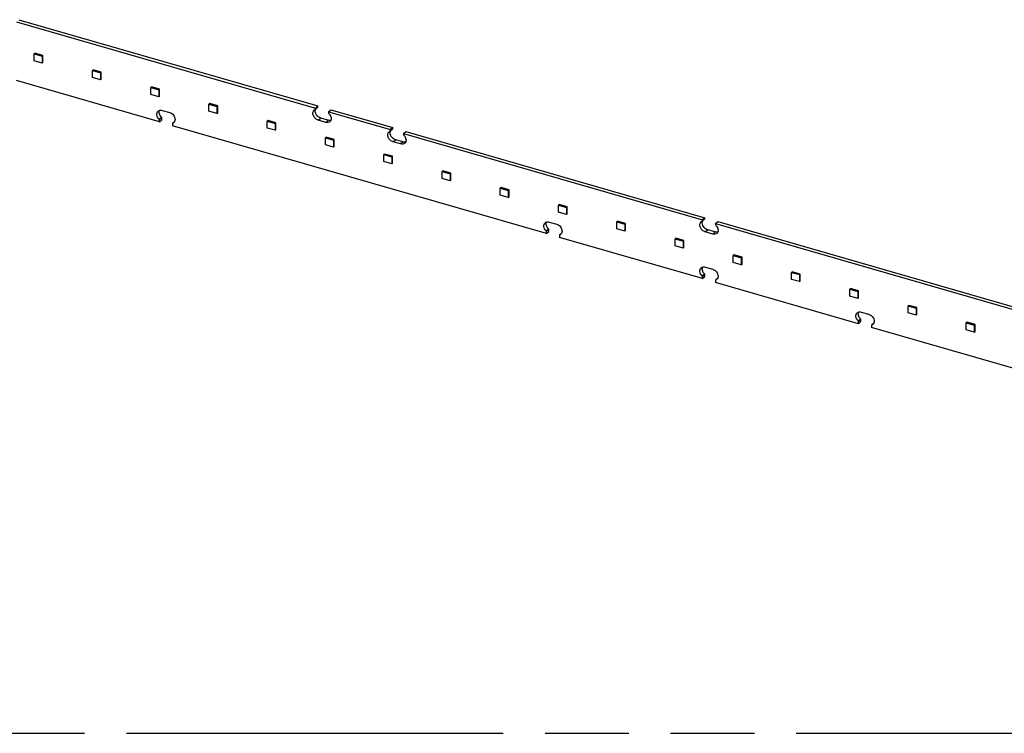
# Model space of a CAD drawing. Header units: millimetres. Extents: x 0 to 210, y 0 to 297.
# Tile 30 of 49: x 94 to 117, y 208 to 224. Entities that reach past the tile are written whole.
import ezdxf

# ---------------------------------------------------------------- set-up
doc = ezdxf.new("R2010")
doc.units = ezdxf.units.MM
doc.header["$LTSCALE"] = 19.36
doc.linetypes.add('PHANTOM', pattern=[0.8, 0.45, -0.05, 0.1, -0.05, 0.1, -0.05])
doc.layers.get('0').update_dxf_attribs({"linetype": 'CONTINUOUS'})
doc.layers.add('DEFAULT_3', color=7, linetype='PHANTOM')

msp = doc.modelspace()

# ---------------------------------------------------------------- linework, layer by layer
at = {"color": 7, "linetype": 'Continuous'}
for p, q in [((94.049395, 224.138106), (100.963165, 222.142272)), ((94.104395, 224.185737), (101.018165, 222.189904)), ((94.477368, 223.412192), (94.460034, 223.397181)), ((94.460034, 223.397181), (94.644786, 223.343847)), ((94.460034, 223.235523), (94.460034, 223.397181)), ((94.66212, 223.358858), (94.477368, 223.412192)), ((94.644786, 223.182189), (94.460034, 223.235523)), ((94.66212, 223.358858), (94.644786, 223.343847)), ((94.644786, 223.343847), (94.644786, 223.182189)), ((94.644786, 223.182189), (94.66212, 223.1972)), ((94.66212, 223.1972), (94.66212, 223.358858)), ((95.824518, 223.023303), (95.807185, 223.008292)), ((95.807185, 223.008292), (95.991937, 222.954958)), ((95.807185, 222.846634), (95.807185, 223.008292)), ((96.00927, 222.96997), (95.824518, 223.023303)), ((96.00927, 222.96997), (95.991937, 222.954958)), ((95.991937, 222.954958), (95.991937, 222.7933)), ((96.00927, 222.808312), (96.00927, 222.96997)), ((97.354725, 221.821392), (94.049395, 222.775559)), ((95.991937, 222.7933), (95.807185, 222.846634)), ((95.991937, 222.7933), (96.00927, 222.808312)), ((97.171669, 222.634414), (97.154335, 222.619403)), ((97.154335, 222.619403), (97.339087, 222.56607)), ((97.154335, 222.457745), (97.154335, 222.619403)), ((97.339087, 222.404412), (97.154335, 222.457745)), ((97.356421, 222.581081), (97.171669, 222.634414)), ((97.356421, 222.581081), (97.339087, 222.56607)), ((97.339087, 222.56607), (97.339087, 222.404412)), ((97.356421, 222.419423), (97.356421, 222.581081)), ((97.339087, 222.404412), (97.356421, 222.419423)), ((98.518819, 222.245525), (98.501486, 222.230514)), ((98.501486, 222.230514), (98.686238, 222.177181)), ((98.501486, 222.068856), (98.501486, 222.230514)), ((98.703571, 222.192192), (98.518819, 222.245525)), ((97.419677, 222.088431), (97.592882, 222.038431)), ((98.686238, 222.015523), (98.501486, 222.068856)), ((98.703571, 222.192192), (98.686238, 222.177181)), ((98.686238, 222.177181), (98.686238, 222.015523)), ((98.686238, 222.015523), (98.703571, 222.030534)), ((98.703571, 222.030534), (98.703571, 222.192192)), ((100.956859, 222.107169), (100.957879, 222.107974)), ((101.01288, 222.155604), (100.95788, 222.107973)), ((101.018165, 222.189904), (100.963165, 222.142272)), ((100.963165, 222.120622), (100.963165, 222.142272)), ((101.018165, 222.168253), (101.018165, 222.189904)), ((101.266273, 222.054772), (101.321273, 222.102404)), ((101.266273, 222.054772), (102.695215, 221.642272)), ((101.266273, 222.054772), (101.266273, 222.033122)), ((101.321273, 222.102404), (102.750215, 221.689904)), ((97.34842, 221.883231), (97.40342, 221.930862)), ((97.354725, 221.821392), (97.409725, 221.869024)), ((97.354725, 221.821392), (97.354725, 221.866137)), ((97.409725, 221.869024), (97.409725, 221.913768)), ((97.657834, 221.778637), (97.657834, 221.733892)), ((97.703556, 221.826226), (97.663119, 221.791286)), ((97.66414, 221.79209), (97.66312, 221.791285)), ((99.865969, 221.856636), (99.848636, 221.841625)), ((99.848636, 221.841625), (100.033388, 221.788292)), ((99.848636, 221.679967), (99.848636, 221.841625)), ((100.050721, 221.803303), (99.865969, 221.856636)), ((100.050721, 221.803303), (100.033388, 221.788292)), ((100.033388, 221.788292), (100.033388, 221.626634)), ((100.050721, 221.641645), (100.050721, 221.803303)), ((101.201321, 221.810828), (101.028117, 221.860828)), ((101.256321, 221.858459), (101.083117, 221.908459)), ((106.303655, 219.238059), (97.657834, 221.733892)), ((100.033388, 221.626634), (99.848636, 221.679967)), ((100.033388, 221.626634), (100.050721, 221.641645)), ((102.68891, 221.607169), (102.68993, 221.607974)), ((102.744931, 221.655604), (102.689931, 221.607973)), ((102.750215, 221.689904), (102.695215, 221.642272)), ((102.695215, 221.620622), (102.695215, 221.642272)), ((102.750215, 221.668253), (102.750215, 221.689904)), ((102.998324, 221.554772), (103.053324, 221.602404)), ((102.998324, 221.554772), (109.912094, 219.558939)), ((102.998324, 221.554772), (102.998324, 221.533122)), ((103.053324, 221.602404), (109.967094, 219.60657)), ((101.21312, 221.467748), (101.195786, 221.452736)), ((101.195786, 221.452736), (101.380539, 221.399403)), ((101.195786, 221.291078), (101.195786, 221.452736)), ((101.397872, 221.414414), (101.21312, 221.467748)), ((101.397872, 221.414414), (101.380539, 221.399403)), ((101.380539, 221.399403), (101.380539, 221.237745)), ((101.397872, 221.252756), (101.397872, 221.414414)), ((102.933372, 221.310828), (102.760167, 221.360828)), ((102.988372, 221.358459), (102.815167, 221.408459)), ((101.380539, 221.237745), (101.195786, 221.291078)), ((101.380539, 221.237745), (101.397872, 221.252756)), ((102.56027, 221.078859), (102.542937, 221.063848)), ((102.542937, 221.063848), (102.727689, 221.010514)), ((102.542937, 220.90219), (102.542937, 221.063848)), ((102.727689, 220.848856), (102.542937, 220.90219)), ((102.745022, 221.025525), (102.56027, 221.078859)), ((102.745022, 221.025525), (102.727689, 221.010514)), ((102.727689, 221.010514), (102.727689, 220.848856)), ((102.727689, 220.848856), (102.745022, 220.863867)), ((102.745022, 220.863867), (102.745022, 221.025525)), ((103.907421, 220.68997), (103.890087, 220.674959)), ((103.890087, 220.674959), (104.074839, 220.621625)), ((103.890087, 220.513301), (103.890087, 220.674959)), ((104.092173, 220.636637), (103.907421, 220.68997)), ((104.092173, 220.636637), (104.074839, 220.621625)), ((104.092173, 220.474979), (104.092173, 220.636637)), ((104.074839, 220.459967), (103.890087, 220.513301)), ((104.074839, 220.621625), (104.074839, 220.459967)), ((104.074839, 220.459967), (104.092173, 220.474979)), ((105.254571, 220.301081), (105.237238, 220.28607)), ((105.237238, 220.28607), (105.42199, 220.232737)), ((105.237238, 220.124412), (105.237238, 220.28607)), ((105.439323, 220.247748), (105.254571, 220.301081)), ((105.439323, 220.247748), (105.42199, 220.232737)), ((105.42199, 220.232737), (105.42199, 220.071079)), ((105.439323, 220.08609), (105.439323, 220.247748)), ((105.42199, 220.071079), (105.237238, 220.124412)), ((105.42199, 220.071079), (105.439323, 220.08609)), ((106.601722, 219.912192), (106.584388, 219.897181)), ((106.584388, 219.897181), (106.76914, 219.843848)), ((106.584388, 219.735523), (106.584388, 219.897181)), ((106.76914, 219.68219), (106.584388, 219.735523)), ((106.786474, 219.858859), (106.601722, 219.912192)), ((106.786474, 219.858859), (106.76914, 219.843848)), ((106.76914, 219.843848), (106.76914, 219.68219)), ((106.786474, 219.697201), (106.786474, 219.858859)), ((106.368606, 219.505097), (106.541812, 219.455097)), ((106.76914, 219.68219), (106.786474, 219.697201)), ((107.948872, 219.523303), (107.931539, 219.508292)), ((107.931539, 219.508292), (108.116291, 219.454959)), ((107.931539, 219.346634), (107.931539, 219.508292)), ((108.133624, 219.46997), (107.948872, 219.523303)), ((109.905788, 219.523835), (109.906808, 219.52464)), ((109.961809, 219.572271), (109.906809, 219.52464)), ((109.967094, 219.60657), (109.912094, 219.558939)), ((109.912094, 219.537288), (109.912094, 219.558939)), ((109.967094, 219.58492), (109.967094, 219.60657)), ((110.215203, 219.471439), (110.270203, 219.51907)), ((110.270203, 219.51907), (117.183972, 217.523237)), ((106.297349, 219.299898), (106.352349, 219.347529)), ((106.303655, 219.238059), (106.358655, 219.28569)), ((106.303655, 219.238059), (106.303655, 219.282804)), ((106.358655, 219.28569), (106.358655, 219.330435)), ((108.116291, 219.293301), (107.931539, 219.346634)), ((108.133624, 219.46997), (108.116291, 219.454959)), ((108.116291, 219.454959), (108.116291, 219.293301)), ((108.116291, 219.293301), (108.133624, 219.308312)), ((108.133624, 219.308312), (108.133624, 219.46997)), ((110.150251, 219.227495), (109.977046, 219.277495)), ((110.205251, 219.275126), (110.032046, 219.325126)), ((110.215203, 219.471439), (117.128972, 217.475606)), ((110.215203, 219.471439), (110.215203, 219.449788)), ((106.606763, 219.195304), (106.606763, 219.150559)), ((109.912094, 218.196392), (106.606763, 219.150559)), ((106.652485, 219.242892), (106.612048, 219.207952)), ((106.613069, 219.208757), (106.612049, 219.207951)), ((109.296022, 219.134415), (109.278689, 219.119403)), ((109.278689, 219.119403), (109.463441, 219.06607)), ((109.278689, 218.957745), (109.278689, 219.119403)), ((109.480775, 219.081081), (109.296022, 219.134415)), ((109.480775, 219.081081), (109.463441, 219.06607)), ((109.463441, 219.06607), (109.463441, 218.904412)), ((109.480775, 218.919423), (109.480775, 219.081081)), ((109.463441, 218.904412), (109.278689, 218.957745)), ((109.463441, 218.904412), (109.480775, 218.919423)), ((110.643173, 218.745526), (110.62584, 218.730515)), ((110.62584, 218.730515), (110.810592, 218.677181)), ((110.62584, 218.568857), (110.62584, 218.730515)), ((110.827925, 218.692192), (110.643173, 218.745526)), ((110.827925, 218.692192), (110.810592, 218.677181)), ((110.810592, 218.677181), (110.810592, 218.515523)), ((110.827925, 218.530534), (110.827925, 218.692192)), ((109.977046, 218.463431), (110.150251, 218.413431)), ((110.810592, 218.515523), (110.62584, 218.568857)), ((110.810592, 218.515523), (110.827925, 218.530534)), ((109.905788, 218.258231), (109.960788, 218.305862)), ((109.912094, 218.196392), (109.967094, 218.244024)), ((109.912094, 218.196392), (109.912094, 218.241137)), ((109.967094, 218.244024), (109.967094, 218.288768)), ((110.215203, 218.153637), (110.215203, 218.108892)), ((110.260924, 218.201226), (110.220487, 218.166286)), ((110.221508, 218.16709), (110.220488, 218.166285)), ((111.990323, 218.356637), (111.97299, 218.341626)), ((111.97299, 218.341626), (112.157742, 218.288292)), ((111.97299, 218.179968), (111.97299, 218.341626)), ((112.157742, 218.126634), (111.97299, 218.179968)), ((112.175075, 218.303304), (111.990323, 218.356637)), ((112.175075, 218.303304), (112.157742, 218.288292)), ((112.157742, 218.288292), (112.157742, 218.126634)), ((112.157742, 218.126634), (112.175075, 218.141646)), ((112.175075, 218.141646), (112.175075, 218.303304)), ((113.520533, 217.154726), (110.215203, 218.108892)), ((113.337474, 217.967748), (113.32014, 217.952737)), ((113.32014, 217.952737), (113.504893, 217.899404)), ((113.32014, 217.791079), (113.32014, 217.952737)), ((113.522226, 217.914415), (113.337474, 217.967748)), ((113.522226, 217.914415), (113.504893, 217.899404)), ((113.522226, 217.752757), (113.522226, 217.914415)), ((113.504893, 217.737746), (113.32014, 217.791079)), ((113.504893, 217.899404), (113.504893, 217.737746)), ((113.504893, 217.737746), (113.522226, 217.752757)), ((114.684624, 217.578859), (114.667291, 217.563848)), ((114.667291, 217.563848), (114.852043, 217.510515)), ((114.667291, 217.40219), (114.667291, 217.563848)), ((114.869376, 217.525526), (114.684624, 217.578859)), ((114.869376, 217.525526), (114.852043, 217.510515)), ((114.852043, 217.510515), (114.852043, 217.348857)), ((114.869376, 217.363868), (114.869376, 217.525526)), ((113.514227, 217.216564), (113.569227, 217.264196)), ((113.575533, 217.202357), (113.575533, 217.247102)), ((113.585485, 217.421764), (113.75869, 217.371764)), ((114.852043, 217.348857), (114.667291, 217.40219)), ((114.852043, 217.348857), (114.869376, 217.363868)), ((113.520533, 217.154726), (113.575533, 217.202357)), ((113.520533, 217.154726), (113.520533, 217.19947)), ((113.823642, 217.11197), (113.823642, 217.067226)), ((122.469462, 214.571392), (113.823642, 217.067226)), ((113.869364, 217.159559), (113.828927, 217.124619)), ((113.829948, 217.125424), (113.828927, 217.124618)), ((116.031775, 217.18997), (116.014441, 217.174959)), ((116.014441, 217.174959), (116.199193, 217.121626)), ((116.014441, 217.013301), (116.014441, 217.174959)), ((116.199193, 216.959968), (116.014441, 217.013301)), ((116.216527, 217.136637), (116.031775, 217.18997)), ((116.216527, 217.136637), (116.199193, 217.121626)), ((116.199193, 217.121626), (116.199193, 216.959968)), ((116.216527, 216.974979), (116.216527, 217.136637)), ((116.199193, 216.959968), (116.216527, 216.974979))]:
    msp.add_line(p, q, dxfattribs=at)
at = {"color": 9, "linetype": 'Continuous'}
for p, q in [((100.963165, 222.120622), (101.018165, 222.168253)), ((97.409725, 221.913768), (97.354725, 221.866137)), ((101.028117, 221.860828), (101.083117, 221.908459)), ((101.256321, 221.858459), (101.201321, 221.810828)), ((102.695215, 221.620622), (102.750215, 221.668253)), ((102.760167, 221.360828), (102.815167, 221.408459)), ((102.988372, 221.358459), (102.933372, 221.310828)), ((109.912094, 219.537288), (109.967094, 219.58492)), ((106.358655, 219.330435), (106.303655, 219.282804)), ((109.977046, 219.277495), (110.032046, 219.325126)), ((110.205251, 219.275126), (110.150251, 219.227495)), ((109.967094, 218.288768), (109.912094, 218.241137)), ((113.575533, 217.247102), (113.520533, 217.19947))]:
    msp.add_line(p, q, dxfattribs=at)
at = {"color": 7, "linetype": 'Continuous'}
for centre, radius, start, end in [((101.056919, 222.072124), 0.097573, 160.5948979, 164.1751668), ((101.054797, 222.072851), 0.09533, 159.9355472, 160.5831692), ((101.052047, 222.073896), 0.092388, 154.5298745, 159.9592433), ((101.048155, 222.07573), 0.088085, 149.5163016, 154.5176174), ((97.631801, 221.870545), 0.084858, 292.4013549, 297.4721949), ((97.633182, 221.867906), 0.08188, 297.4666179, 310.8292812), ((102.78897, 221.572124), 0.097573, 160.5948979, 164.1751668), ((102.786848, 221.572851), 0.09533, 159.9355472, 160.5831692), ((102.784098, 221.573896), 0.092388, 154.5298745, 159.9592433), ((102.780205, 221.57573), 0.088085, 149.5163016, 154.5176174), ((110.005849, 219.488791), 0.097573, 160.5948979, 164.1751668), ((110.003726, 219.489518), 0.09533, 159.9355472, 160.5831692), ((110.000976, 219.490563), 0.092388, 154.5298745, 159.9592433), ((109.997084, 219.492396), 0.088085, 149.5163016, 154.5176174), ((106.58073, 219.287212), 0.084858, 292.4013549, 297.4721949), ((106.582112, 219.284573), 0.08188, 297.4666179, 310.8292812), ((110.18917, 218.245545), 0.084858, 292.4013549, 297.4721949), ((110.190551, 218.242906), 0.08188, 297.4666179, 310.8292812), ((113.797609, 217.203878), 0.084858, 292.4013549, 297.4721949), ((113.79899, 217.201239), 0.08188, 297.4666179, 310.8292812)]:
    msp.add_arc(centre, radius, start, end, dxfattribs=at)
for points, knots in [([(97.34842, 221.883231), (97.334355, 221.897152), (97.311009, 221.928697), (97.293371, 221.982144), (97.296368, 222.034242), (97.31441, 222.062747), (97.325844, 222.07265)], [0, 0, 0, 0, 0.281150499, 0.547056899, 0.785096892, 1, 1, 1, 1]), ([(97.325844, 222.07265), (97.337564, 222.0828), (97.369319, 222.096762), (97.403116, 222.093211), (97.419677, 222.088431)], [0, 0, 0, 0, 0.473536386, 1, 1, 1, 1]), ([(97.40342, 221.930862), (97.381545, 221.952513), (97.349268, 222.002963), (97.34824, 222.065555), (97.358861, 222.090029)], [0, 0, 0, 0, 0.535659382, 1, 1, 1, 1]), ([(97.592882, 222.038431), (97.627242, 222.028512), (97.688125, 221.983882), (97.717013, 221.913393), (97.717013, 221.878467)], [0, 0, 0, 0, 0.505913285, 1, 1, 1, 1]), ([(101.028117, 221.860828), (101.003249, 221.868007), (100.956336, 221.896634), (100.911189, 221.961213), (100.897176, 222.034957), (100.918558, 222.07969), (100.934283, 222.093308)], [0, 0, 0, 0, 0.26480299, 0.538969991, 0.787179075, 1, 1, 1, 1]), ([(101.083117, 221.908459), (101.043199, 221.919983), (100.975175, 221.974138), (100.952523, 222.061637), (100.963045, 222.098732)], [0, 0, 0, 0, 0.518659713, 1, 1, 1, 1]), ([(101.272579, 222.016028), (101.280703, 222.007987), (101.308695, 221.974953), (101.325452, 221.931046), (101.325452, 221.899125)], [0, 0, 0, 0, 0.263674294, 1, 1, 1, 1]), ([(97.717013, 221.878467), (97.717013, 221.86452), (97.712485, 221.837276), (97.696448, 221.814379), (97.686716, 221.805951)], [0, 0, 0, 0, 0.520000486, 1, 1, 1, 1]), ([(101.295155, 221.826609), (101.283435, 221.816459), (101.25168, 221.802496), (101.217882, 221.806047), (101.201321, 221.810828)], [0, 0, 0, 0, 0.473537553, 1, 1, 1, 1]), ([(101.317076, 221.856805), (101.312394, 221.855529), (101.292281, 221.851719), (101.271265, 221.854145), (101.256321, 221.858459)], [0, 0, 0, 0, 0.237798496, 1, 1, 1, 1]), ([(101.325452, 221.899125), (101.325452, 221.885177), (101.320924, 221.857934), (101.304887, 221.835037), (101.295155, 221.826609)], [0, 0, 0, 0, 0.520000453, 1, 1, 1, 1]), ([(102.760167, 221.360828), (102.7353, 221.368007), (102.688387, 221.396634), (102.64324, 221.461213), (102.629227, 221.534957), (102.650609, 221.57969), (102.666334, 221.593308)], [0, 0, 0, 0, 0.26480299, 0.538969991, 0.787179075, 1, 1, 1, 1]), ([(102.815167, 221.408459), (102.775249, 221.419983), (102.707226, 221.474138), (102.684573, 221.561637), (102.695096, 221.598732)], [0, 0, 0, 0, 0.518659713, 1, 1, 1, 1]), ([(103.027206, 221.326609), (103.015486, 221.316459), (102.983731, 221.302496), (102.949933, 221.306047), (102.933372, 221.310828)], [0, 0, 0, 0, 0.473537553, 1, 1, 1, 1]), ([(103.049127, 221.356805), (103.044445, 221.355529), (103.024331, 221.351719), (103.003316, 221.354145), (102.988372, 221.358459)], [0, 0, 0, 0, 0.237798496, 1, 1, 1, 1]), ([(103.004629, 221.516028), (103.012754, 221.507987), (103.040745, 221.474953), (103.057502, 221.431046), (103.057502, 221.399125)], [0, 0, 0, 0, 0.263674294, 1, 1, 1, 1]), ([(103.057502, 221.399125), (103.057502, 221.385177), (103.052975, 221.357934), (103.036938, 221.335037), (103.027206, 221.326609)], [0, 0, 0, 0, 0.520000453, 1, 1, 1, 1]), ([(106.274773, 219.489317), (106.286493, 219.499467), (106.318248, 219.513429), (106.352046, 219.509878), (106.368606, 219.505097)], [0, 0, 0, 0, 0.473536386, 1, 1, 1, 1]), ([(106.352349, 219.347529), (106.330474, 219.369179), (106.298197, 219.41963), (106.297169, 219.482221), (106.30779, 219.506695)], [0, 0, 0, 0, 0.535659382, 1, 1, 1, 1]), ([(109.977046, 219.277495), (109.952178, 219.284673), (109.905265, 219.313301), (109.860119, 219.377879), (109.846105, 219.451623), (109.867487, 219.496357), (109.883212, 219.509975)], [0, 0, 0, 0, 0.26480299, 0.538969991, 0.787179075, 1, 1, 1, 1]), ([(110.032046, 219.325126), (109.992128, 219.336649), (109.924104, 219.390804), (109.901452, 219.478304), (109.911974, 219.515399)], [0, 0, 0, 0, 0.518659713, 1, 1, 1, 1]), ([(106.297349, 219.299898), (106.283284, 219.313818), (106.259938, 219.345364), (106.2423, 219.39881), (106.245297, 219.450908), (106.263339, 219.479414), (106.274773, 219.489317)], [0, 0, 0, 0, 0.281150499, 0.547056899, 0.785096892, 1, 1, 1, 1]), ([(106.541812, 219.455097), (106.576171, 219.445179), (106.637054, 219.400549), (106.665942, 219.33006), (106.665942, 219.295134)], [0, 0, 0, 0, 0.505913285, 1, 1, 1, 1]), ([(106.665942, 219.295134), (106.665942, 219.281186), (106.661414, 219.253943), (106.645377, 219.231046), (106.635645, 219.222617)], [0, 0, 0, 0, 0.520000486, 1, 1, 1, 1]), ([(110.266005, 219.273472), (110.261323, 219.272196), (110.24121, 219.268385), (110.220195, 219.270812), (110.205251, 219.275126)], [0, 0, 0, 0, 0.237798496, 1, 1, 1, 1]), ([(110.221508, 219.432695), (110.229632, 219.424654), (110.257624, 219.39162), (110.274381, 219.347713), (110.274381, 219.315792)], [0, 0, 0, 0, 0.263674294, 1, 1, 1, 1]), ([(110.274381, 219.315792), (110.274381, 219.301844), (110.269854, 219.274601), (110.253816, 219.251704), (110.244084, 219.243275)], [0, 0, 0, 0, 0.520000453, 1, 1, 1, 1]), ([(110.244084, 219.243275), (110.232364, 219.233125), (110.200609, 219.219163), (110.166811, 219.222714), (110.150251, 219.227495)], [0, 0, 0, 0, 0.473537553, 1, 1, 1, 1]), ([(109.905788, 218.258231), (109.891723, 218.272152), (109.868377, 218.303697), (109.850739, 218.357144), (109.853736, 218.409242), (109.871778, 218.437747), (109.883212, 218.44765)], [0, 0, 0, 0, 0.281150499, 0.547056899, 0.785096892, 1, 1, 1, 1]), ([(109.883212, 218.44765), (109.894932, 218.4578), (109.926687, 218.471762), (109.960485, 218.468211), (109.977046, 218.463431)], [0, 0, 0, 0, 0.473536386, 1, 1, 1, 1]), ([(109.960788, 218.305862), (109.938914, 218.327513), (109.906636, 218.377963), (109.905609, 218.440555), (109.916229, 218.465029)], [0, 0, 0, 0, 0.535659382, 1, 1, 1, 1]), ([(110.150251, 218.413431), (110.18461, 218.403512), (110.245493, 218.358882), (110.274381, 218.288393), (110.274381, 218.253467)], [0, 0, 0, 0, 0.505913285, 1, 1, 1, 1]), ([(110.274381, 218.253467), (110.274381, 218.23952), (110.269853, 218.212276), (110.253817, 218.189379), (110.244084, 218.180951)], [0, 0, 0, 0, 0.520000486, 1, 1, 1, 1]), ([(113.514227, 217.216564), (113.500162, 217.230485), (113.476817, 217.26203), (113.459179, 217.315477), (113.462176, 217.367575), (113.480217, 217.396081), (113.491651, 217.405983)], [0, 0, 0, 0, 0.281150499, 0.547056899, 0.785096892, 1, 1, 1, 1]), ([(113.491651, 217.405983), (113.503371, 217.416134), (113.535126, 217.430096), (113.568924, 217.426545), (113.585485, 217.421764)], [0, 0, 0, 0, 0.473536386, 1, 1, 1, 1]), ([(113.569227, 217.264196), (113.547353, 217.285846), (113.515076, 217.336297), (113.514048, 217.398888), (113.524668, 217.423362)], [0, 0, 0, 0, 0.535659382, 1, 1, 1, 1]), ([(113.75869, 217.371764), (113.793049, 217.361845), (113.853932, 217.317215), (113.88282, 217.246727), (113.88282, 217.211801)], [0, 0, 0, 0, 0.505913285, 1, 1, 1, 1]), ([(113.88282, 217.211801), (113.88282, 217.197853), (113.878293, 217.17061), (113.862256, 217.147713), (113.852523, 217.139284)], [0, 0, 0, 0, 0.520000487, 1, 1, 1, 1])]:
    msp.add_open_spline(points, degree=3, knots=knots, dxfattribs=at)
for points in [[(100.934283, 222.093308), (100.940958, 222.099089), (100.948696, 222.103802), (100.956859, 222.107169)], [(100.95788, 222.107973), (100.961333, 222.110965), (100.963165, 222.116052), (100.963165, 222.120622)], [(101.01288, 222.155604), (101.016333, 222.158596), (101.018165, 222.163684), (101.018165, 222.168253)], [(101.266273, 222.033122), (101.266274, 222.027049), (101.268864, 222.020833), (101.272579, 222.016028)], [(97.354725, 221.866137), (97.354725, 221.87221), (97.352134, 221.878426), (97.34842, 221.883231)], [(97.409725, 221.913768), (97.409725, 221.919842), (97.407134, 221.926058), (97.40342, 221.930862)], [(97.659473, 221.786426), (97.658347, 221.784024), (97.657834, 221.78129), (97.657834, 221.778637)], [(97.663119, 221.791285), (97.661589, 221.78996), (97.660332, 221.78826), (97.659473, 221.786426)], [(102.666334, 221.593308), (102.673009, 221.599089), (102.680747, 221.603802), (102.68891, 221.607169)], [(102.68993, 221.607973), (102.693384, 221.610965), (102.695215, 221.616052), (102.695215, 221.620622)], [(102.74493, 221.655604), (102.748384, 221.658596), (102.750215, 221.663684), (102.750215, 221.668253)], [(102.998324, 221.533122), (102.998324, 221.527049), (103.000915, 221.520833), (103.004629, 221.516028)], [(109.883212, 219.509975), (109.889887, 219.515756), (109.897625, 219.520469), (109.905788, 219.523835)], [(109.906809, 219.52464), (109.910263, 219.527632), (109.912094, 219.532719), (109.912094, 219.537288)], [(109.961809, 219.572271), (109.965263, 219.575263), (109.967094, 219.58035), (109.967094, 219.58492)], [(106.303655, 219.282804), (106.303655, 219.288877), (106.301064, 219.295093), (106.297349, 219.299898)], [(106.358655, 219.330435), (106.358655, 219.336508), (106.356064, 219.342724), (106.352349, 219.347529)], [(110.215203, 219.449788), (110.215203, 219.443715), (110.217793, 219.4375), (110.221508, 219.432695)], [(106.608402, 219.203093), (106.607276, 219.20069), (106.606764, 219.197957), (106.606763, 219.195304)], [(106.612048, 219.207952), (106.610518, 219.206626), (106.609262, 219.204926), (106.608402, 219.203093)], [(109.912094, 218.241137), (109.912094, 218.24721), (109.909503, 218.253426), (109.905788, 218.258231)], [(109.967094, 218.288768), (109.967094, 218.294842), (109.964503, 218.301058), (109.960788, 218.305862)], [(110.216841, 218.161426), (110.215715, 218.159024), (110.215203, 218.15629), (110.215203, 218.153637)], [(110.220488, 218.166285), (110.218957, 218.16496), (110.217701, 218.16326), (110.216841, 218.161426)], [(113.575533, 217.247102), (113.575533, 217.253175), (113.572942, 217.259391), (113.569227, 217.264196)], [(113.520533, 217.19947), (113.520533, 217.205544), (113.517942, 217.21176), (113.514227, 217.216564)], [(113.82528, 217.119759), (113.824154, 217.117357), (113.823642, 217.114623), (113.823642, 217.11197)], [(113.828927, 217.124619), (113.827396, 217.123293), (113.82614, 217.121593), (113.82528, 217.119759)]]:
    msp.add_open_spline(points, degree=3, dxfattribs=at)
at = {"layer": 'DEFAULT_3', "color": 91, "linetype": 'PHANTOM', "true_color": 0x80ff80}
msp.add_line((50.128636, 207.68), (150.128636, 207.68), dxfattribs=at)

doc.saveas('drawing.dxf')
